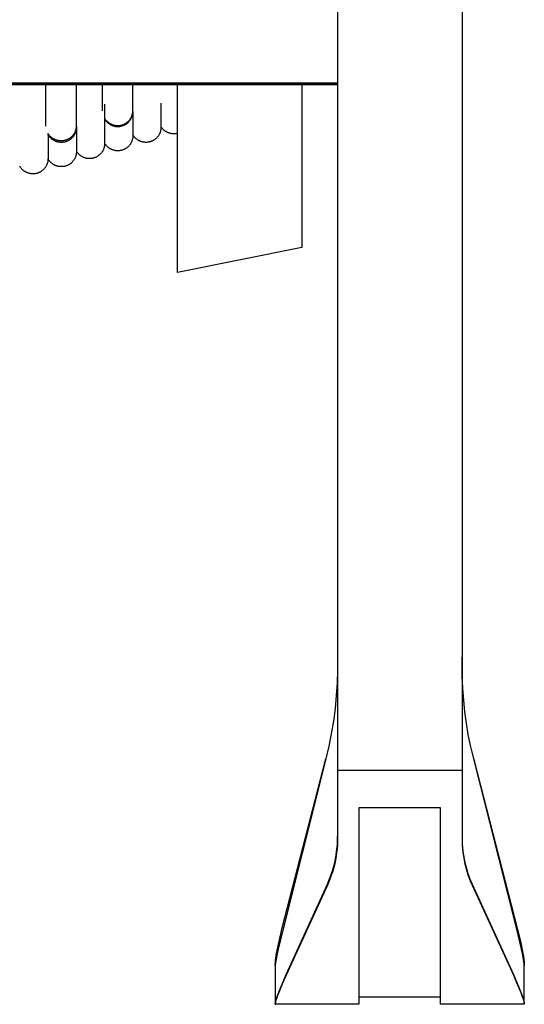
# Model space of a CAD drawing. Header units: millimetres. Extents: x 5000 to 6727, y 0 to 1679.
# Tile 71 of 106: x 5573 to 5715, y 994 to 1270. Entities that reach past the tile are written whole.
import ezdxf

# ---------------------------------------------------------------- set-up
doc = ezdxf.new("R2010")
doc.units = ezdxf.units.MM
doc.layers.add('Make2D$Sichtbar$Kurven', color=18, linetype='Continuous', true_color=0x000000)

msp = doc.modelspace()

# ---------------------------------------------------------------- linework, layer by layer
at = {"layer": 'Make2D$Sichtbar$Kurven', "color": 18, "lineweight": -3, "true_color": 0x000000}
for p, q in [((5662.5, 1583.43), (5662.5, 1059.52)), ((5697.5, 1583.43), (5697.5, 1059.52)), ((5662.5, 1252.65), (5052.5, 1252.65)), ((5052.5, 1252.42), (5662.5, 1252.42)), ((5662.5, 1252.1), (5052.5, 1252.1)), ((5580.54, 1240.49), (5580.54, 1252.1)), ((5589.04, 1252.1), (5589.04, 1240.49)), ((5596.44, 1244.79), (5596.44, 1252.1)), ((5604.94, 1244.79), (5604.94, 1252.1)), ((5617.5, 1199.43), (5617.5, 1252.1)), ((5652.5, 1252.1), (5652.5, 1206.43)), ((5597.03, 1246.69), (5597.03, 1242.4)), ((5612.87, 1246.97), (5612.87, 1240.44)), ((5589.1, 1243.55), (5589.04, 1243.69)), ((5597.03, 1242.7), (5597.11, 1242.58)), ((5604.26, 1242.59), (5604.34, 1242.71)), ((5604.34, 1242.71), (5604.41, 1242.84)), ((5604.37, 1242.47), (5604.37, 1242.75)), ((5604.37, 1242.51), (5604.44, 1242.64)), ((5604.41, 1242.84), (5604.48, 1242.97)), ((5604.44, 1242.64), (5604.51, 1242.77)), ((5604.48, 1242.97), (5604.54, 1243.1)), ((5604.51, 1242.77), (5604.58, 1242.9)), ((5604.54, 1243.1), (5604.6, 1243.23)), ((5604.58, 1242.9), (5604.64, 1243.03)), ((5604.6, 1243.23), (5604.66, 1243.37)), ((5604.64, 1243.03), (5604.69, 1243.17)), ((5604.66, 1243.37), (5604.71, 1243.5)), ((5604.69, 1243.17), (5604.74, 1243.31)), ((5604.71, 1243.5), (5604.75, 1243.64)), ((5604.74, 1243.31), (5604.79, 1243.45)), ((5604.75, 1243.64), (5604.79, 1243.78)), ((5604.79, 1243.78), (5604.83, 1243.92)), ((5604.79, 1243.45), (5604.83, 1243.59)), ((5604.83, 1243.92), (5604.86, 1244.06)), ((5604.83, 1243.59), (5604.86, 1243.73)), ((5604.86, 1244.06), (5604.88, 1244.21)), ((5604.86, 1243.73), (5604.89, 1243.88)), ((5604.88, 1244.21), (5604.91, 1244.35)), ((5604.89, 1243.88), (5604.92, 1244.02)), ((5604.91, 1244.35), (5604.92, 1244.49)), ((5604.92, 1244.49), (5604.93, 1244.64)), ((5604.92, 1244.02), (5604.94, 1244.17)), ((5604.93, 1244.64), (5604.94, 1244.79)), ((5604.94, 1244.17), (5604.96, 1244.31)), ((5604.96, 1244.31), (5604.97, 1244.46)), ((5604.97, 1244.46), (5604.97, 1244.61)), ((5604.97, 1244.61), (5604.97, 1238.07)), ((5588.99, 1239.91), (5588.96, 1239.77)), ((5589.01, 1240.05), (5588.99, 1239.91)), ((5589.02, 1240.2), (5589.01, 1240.05)), ((5589.03, 1240.34), (5589.02, 1240.2)), ((5589.04, 1240.49), (5589.03, 1240.34)), ((5589.04, 1240.85), (5589.1, 1240.14)), ((5589.08, 1239.85), (5589.07, 1239.7)), ((5589.09, 1240), (5589.08, 1239.85)), ((5589.1, 1240.14), (5589.09, 1240)), ((5589.1, 1240.14), (5589.1, 1233.61)), ((5597.03, 1242.53), (5597.11, 1242.41)), ((5597.03, 1242.4), (5597.03, 1235.87)), ((5597.11, 1242.58), (5597.2, 1242.46)), ((5597.11, 1242.41), (5597.19, 1242.28)), ((5597.19, 1242.28), (5597.28, 1242.16)), ((5597.2, 1242.46), (5597.29, 1242.34)), ((5597.28, 1242.16), (5597.37, 1242.05)), ((5597.29, 1242.34), (5597.38, 1242.23)), ((5597.37, 1242.05), (5597.46, 1241.93)), ((5597.38, 1242.23), (5597.47, 1242.12)), ((5597.46, 1241.93), (5597.56, 1241.82)), ((5597.47, 1242.12), (5597.57, 1242.02)), ((5597.56, 1241.82), (5597.66, 1241.71)), ((5597.57, 1242.02), (5597.67, 1241.91)), ((5597.66, 1241.71), (5597.76, 1241.61)), ((5597.67, 1241.91), (5597.78, 1241.81)), ((5597.76, 1241.61), (5597.87, 1241.51)), ((5597.78, 1241.81), (5597.89, 1241.72)), ((5597.87, 1241.51), (5597.98, 1241.41)), ((5597.89, 1241.72), (5598, 1241.63)), ((5597.98, 1241.41), (5598.1, 1241.32)), ((5598, 1241.63), (5598.11, 1241.54)), ((5598.1, 1241.32), (5598.22, 1241.23)), ((5598.11, 1241.54), (5598.23, 1241.45)), ((5598.26, 1241.32), (5598.18, 1241.26)), ((5598.22, 1241.23), (5598.34, 1241.15)), ((5598.23, 1241.45), (5598.35, 1241.37)), ((5598.35, 1241.38), (5598.26, 1241.32)), ((5598.34, 1241.15), (5598.46, 1241.07)), ((5598.35, 1241.37), (5598.48, 1241.3)), ((5598.46, 1241.07), (5598.59, 1240.99)), ((5598.48, 1241.3), (5598.6, 1241.23)), ((5598.59, 1240.99), (5598.72, 1240.92)), ((5598.6, 1241.23), (5598.73, 1241.16)), ((5598.72, 1240.92), (5598.85, 1240.86)), ((5598.73, 1241.16), (5598.86, 1241.1)), ((5598.85, 1240.86), (5598.98, 1240.79)), ((5598.86, 1241.1), (5598.99, 1241.04)), ((5598.98, 1240.79), (5599.12, 1240.74)), ((5598.99, 1241.04), (5599.13, 1240.98)), ((5599.12, 1240.74), (5599.25, 1240.68)), ((5599.13, 1240.98), (5599.26, 1240.94)), ((5599.25, 1240.68), (5599.39, 1240.64)), ((5599.26, 1240.94), (5599.4, 1240.89)), ((5599.39, 1240.64), (5599.53, 1240.59)), ((5599.4, 1240.89), (5599.54, 1240.85)), ((5599.53, 1240.59), (5599.68, 1240.55)), ((5599.54, 1240.85), (5599.68, 1240.81)), ((5599.68, 1240.81), (5599.82, 1240.78)), ((5599.68, 1240.55), (5599.82, 1240.52)), ((5599.82, 1240.78), (5599.97, 1240.76)), ((5599.82, 1240.52), (5599.96, 1240.49)), ((5599.96, 1240.49), (5600.11, 1240.47)), ((5599.97, 1240.76), (5600.11, 1240.74)), ((5600.11, 1240.74), (5600.25, 1240.72)), ((5600.11, 1240.47), (5600.26, 1240.45)), ((5600.25, 1240.72), (5600.4, 1240.71)), ((5600.26, 1240.45), (5600.4, 1240.44)), ((5600.4, 1240.71), (5600.54, 1240.7)), ((5600.4, 1240.44), (5600.55, 1240.43)), ((5600.54, 1240.7), (5600.69, 1240.7)), ((5600.55, 1240.43), (5600.7, 1240.43)), ((5600.69, 1240.7), (5600.83, 1240.7)), ((5600.7, 1240.43), (5600.84, 1240.43)), ((5600.83, 1240.7), (5600.98, 1240.71)), ((5600.84, 1240.43), (5600.99, 1240.44)), ((5600.98, 1240.71), (5601.12, 1240.72)), ((5600.99, 1240.44), (5601.14, 1240.45)), ((5601.12, 1240.72), (5601.27, 1240.73)), ((5601.14, 1240.45), (5601.28, 1240.47)), ((5601.27, 1240.73), (5601.41, 1240.75)), ((5601.28, 1240.47), (5601.43, 1240.49)), ((5601.41, 1240.75), (5601.56, 1240.78)), ((5601.43, 1240.49), (5601.57, 1240.52)), ((5601.56, 1240.78), (5601.7, 1240.81)), ((5601.57, 1240.52), (5601.72, 1240.55)), ((5601.7, 1240.81), (5601.84, 1240.84)), ((5601.72, 1240.55), (5601.86, 1240.59)), ((5601.84, 1240.84), (5601.98, 1240.88)), ((5601.86, 1240.59), (5602, 1240.63)), ((5601.98, 1240.88), (5602.12, 1240.93)), ((5602, 1240.63), (5602.14, 1240.67)), ((5602.12, 1240.93), (5602.25, 1240.97)), ((5602.14, 1240.67), (5602.28, 1240.73)), ((5602.25, 1240.97), (5602.39, 1241.03)), ((5602.28, 1240.73), (5602.41, 1240.78)), ((5602.39, 1241.03), (5602.52, 1241.09)), ((5602.41, 1240.78), (5602.55, 1240.84)), ((5602.52, 1241.09), (5602.65, 1241.15)), ((5602.55, 1240.84), (5602.68, 1240.91)), ((5602.65, 1241.15), (5602.78, 1241.22)), ((5602.68, 1240.91), (5602.81, 1240.98)), ((5602.78, 1241.22), (5602.91, 1241.29)), ((5602.81, 1240.98), (5602.94, 1241.06)), ((5602.91, 1241.29), (5603.03, 1241.37)), ((5602.94, 1241.06), (5603.06, 1241.13)), ((5603.03, 1241.37), (5603.15, 1241.45)), ((5603.16, 1241.33), (5603.06, 1241.4)), ((5603.06, 1241.13), (5603.18, 1241.22)), ((5603.15, 1241.45), (5603.27, 1241.53)), ((5603.26, 1241.26), (5603.16, 1241.33)), ((5603.18, 1241.22), (5603.3, 1241.31)), ((5603.27, 1241.53), (5603.38, 1241.62)), ((5603.3, 1241.31), (5603.42, 1241.4)), ((5603.38, 1241.62), (5603.5, 1241.72)), ((5603.42, 1241.4), (5603.53, 1241.49)), ((5603.5, 1241.72), (5603.6, 1241.81)), ((5603.53, 1241.49), (5603.64, 1241.59)), ((5603.6, 1241.81), (5603.71, 1241.91)), ((5603.64, 1241.59), (5603.74, 1241.69)), ((5603.71, 1241.91), (5603.81, 1242.02)), ((5603.74, 1241.69), (5603.84, 1241.8)), ((5603.81, 1242.02), (5603.91, 1242.13)), ((5603.84, 1241.8), (5603.94, 1241.91)), ((5603.91, 1242.13), (5604, 1242.24)), ((5603.94, 1241.91), (5604.04, 1242.02)), ((5604, 1242.24), (5604.09, 1242.35)), ((5604.04, 1242.02), (5604.13, 1242.14)), ((5604.09, 1242.35), (5604.18, 1242.47)), ((5604.13, 1242.14), (5604.21, 1242.26)), ((5604.18, 1242.47), (5604.26, 1242.59)), ((5604.21, 1242.26), (5604.29, 1242.38)), ((5604.29, 1242.38), (5604.37, 1242.51)), ((5612.86, 1239.92), (5612.85, 1239.78)), ((5612.87, 1240.07), (5612.86, 1239.92)), ((5612.87, 1240.44), (5612.87, 1240.22)), ((5612.95, 1240.29), (5612.87, 1240.41)), ((5612.87, 1240.22), (5612.87, 1240.22)), ((5612.87, 1240.22), (5612.87, 1240.22)), ((5612.87, 1240.22), (5612.87, 1240.07)), ((5613.03, 1240.17), (5612.95, 1240.29)), ((5613.11, 1240.05), (5613.03, 1240.17)), ((5613.2, 1239.94), (5613.11, 1240.05)), ((5613.3, 1239.82), (5613.2, 1239.94)), ((5613.39, 1239.72), (5613.3, 1239.82)), ((5581.19, 1238.31), (5581.11, 1238.44)), ((5581.11, 1238.44), (5581.11, 1238.13)), ((5581.19, 1238.02), (5581.11, 1238.15)), ((5581.11, 1238.13), (5581.11, 1231.59)), ((5581.28, 1238.19), (5581.19, 1238.31)), ((5581.27, 1237.9), (5581.19, 1238.02)), ((5581.35, 1237.78), (5581.27, 1237.9)), ((5581.36, 1238.08), (5581.28, 1238.19)), ((5581.44, 1237.66), (5581.35, 1237.78)), ((5581.45, 1237.96), (5581.36, 1238.08)), ((5581.53, 1237.54), (5581.44, 1237.66)), ((5581.55, 1237.85), (5581.45, 1237.96)), ((5581.63, 1237.43), (5581.53, 1237.54)), ((5581.65, 1237.74), (5581.55, 1237.85)), ((5581.73, 1237.31), (5581.63, 1237.43)), ((5581.75, 1237.64), (5581.65, 1237.74)), ((5581.83, 1237.21), (5581.73, 1237.31)), ((5581.86, 1237.54), (5581.75, 1237.64)), ((5581.94, 1237.11), (5581.83, 1237.21)), ((5581.97, 1237.44), (5581.86, 1237.54)), ((5582.05, 1237.01), (5581.94, 1237.11)), ((5582.08, 1237.35), (5581.97, 1237.44)), ((5582.19, 1237.26), (5582.08, 1237.35)), ((5582.31, 1237.17), (5582.19, 1237.26)), ((5582.43, 1237.09), (5582.31, 1237.17)), ((5582.56, 1237.01), (5582.43, 1237.09)), ((5587.13, 1237.07), (5587.01, 1236.99)), ((5587.25, 1237.15), (5587.13, 1237.07)), ((5587.37, 1237.24), (5587.25, 1237.15)), ((5587.48, 1237.33), (5587.37, 1237.24)), ((5587.6, 1237.42), (5587.48, 1237.33)), ((5587.7, 1237.52), (5587.6, 1237.42)), ((5587.74, 1237.11), (5587.63, 1237.01)), ((5587.81, 1237.62), (5587.7, 1237.52)), ((5587.85, 1237.21), (5587.74, 1237.11)), ((5587.91, 1237.72), (5587.81, 1237.62)), ((5587.95, 1237.32), (5587.85, 1237.21)), ((5588.01, 1237.83), (5587.91, 1237.72)), ((5588.05, 1237.43), (5587.95, 1237.32)), ((5588.1, 1237.94), (5588.01, 1237.83)), ((5588.15, 1237.54), (5588.05, 1237.43)), ((5588.19, 1238.06), (5588.1, 1237.94)), ((5588.24, 1237.66), (5588.15, 1237.54)), ((5588.28, 1238.17), (5588.19, 1238.06)), ((5588.33, 1237.78), (5588.24, 1237.66)), ((5588.36, 1238.29), (5588.28, 1238.17)), ((5588.41, 1237.9), (5588.33, 1237.78)), ((5588.44, 1238.42), (5588.36, 1238.29)), ((5588.49, 1238.03), (5588.41, 1237.9)), ((5588.51, 1238.54), (5588.44, 1238.42)), ((5588.56, 1238.16), (5588.49, 1238.03)), ((5588.58, 1238.67), (5588.51, 1238.54)), ((5588.63, 1238.29), (5588.56, 1238.16)), ((5588.64, 1238.8), (5588.58, 1238.67)), ((5588.7, 1238.42), (5588.63, 1238.29)), ((5588.7, 1238.93), (5588.64, 1238.8)), ((5588.76, 1239.07), (5588.7, 1238.93)), ((5588.76, 1238.56), (5588.7, 1238.42)), ((5588.81, 1239.2), (5588.76, 1239.07)), ((5588.82, 1238.69), (5588.76, 1238.56)), ((5588.85, 1239.34), (5588.81, 1239.2)), ((5588.87, 1238.83), (5588.82, 1238.69)), ((5588.89, 1239.48), (5588.85, 1239.34)), ((5588.91, 1238.97), (5588.87, 1238.83)), ((5588.93, 1239.62), (5588.89, 1239.48)), ((5588.95, 1239.12), (5588.91, 1238.97)), ((5588.96, 1239.77), (5588.93, 1239.62)), ((5588.99, 1239.26), (5588.95, 1239.12)), ((5589.02, 1239.41), (5588.99, 1239.26)), ((5589.05, 1239.55), (5589.02, 1239.41)), ((5589.07, 1239.7), (5589.05, 1239.55)), ((5604.91, 1237.12), (5604.88, 1236.98)), ((5604.93, 1237.27), (5604.91, 1237.12)), ((5604.95, 1237.41), (5604.93, 1237.27)), ((5604.96, 1237.56), (5604.95, 1237.41)), ((5604.97, 1237.71), (5604.96, 1237.56)), ((5604.97, 1238.07), (5604.97, 1237.85)), ((5605.05, 1237.91), (5604.97, 1238.04)), ((5604.97, 1237.85), (5604.97, 1237.71)), ((5605.13, 1237.79), (5605.05, 1237.91)), ((5605.22, 1237.67), (5605.13, 1237.79)), ((5605.31, 1237.55), (5605.22, 1237.67)), ((5605.4, 1237.44), (5605.31, 1237.55)), ((5605.5, 1237.33), (5605.4, 1237.44)), ((5605.6, 1237.22), (5605.5, 1237.33)), ((5605.71, 1237.12), (5605.6, 1237.22)), ((5605.82, 1237.02), (5605.71, 1237.12)), ((5611.48, 1237.07), (5611.37, 1236.98)), ((5611.59, 1237.17), (5611.48, 1237.07)), ((5611.69, 1237.28), (5611.59, 1237.17)), ((5611.79, 1237.39), (5611.69, 1237.28)), ((5611.89, 1237.5), (5611.79, 1237.39)), ((5611.98, 1237.61), (5611.89, 1237.5)), ((5612.07, 1237.73), (5611.98, 1237.61)), ((5612.15, 1237.85), (5612.07, 1237.73)), ((5612.23, 1237.98), (5612.15, 1237.85)), ((5612.31, 1238.1), (5612.23, 1237.98)), ((5612.38, 1238.23), (5612.31, 1238.1)), ((5612.44, 1238.36), (5612.38, 1238.23)), ((5612.51, 1238.5), (5612.44, 1238.36)), ((5612.56, 1238.63), (5612.51, 1238.5)), ((5612.62, 1238.77), (5612.56, 1238.63)), ((5612.66, 1238.91), (5612.62, 1238.77)), ((5612.71, 1239.05), (5612.66, 1238.91)), ((5612.74, 1239.2), (5612.71, 1239.05)), ((5612.78, 1239.34), (5612.74, 1239.2)), ((5612.81, 1239.48), (5612.78, 1239.34)), ((5612.83, 1239.63), (5612.81, 1239.48)), ((5612.85, 1239.78), (5612.83, 1239.63)), ((5613.49, 1239.61), (5613.39, 1239.72)), ((5613.6, 1239.51), (5613.49, 1239.61)), ((5613.71, 1239.41), (5613.6, 1239.51)), ((5613.82, 1239.32), (5613.71, 1239.41)), ((5613.93, 1239.23), (5613.82, 1239.32)), ((5614.05, 1239.15), (5613.93, 1239.23)), ((5614.17, 1239.06), (5614.05, 1239.15)), ((5614.29, 1238.99), (5614.17, 1239.06)), ((5614.42, 1238.91), (5614.29, 1238.99)), ((5614.54, 1238.84), (5614.42, 1238.91)), ((5614.67, 1238.78), (5614.54, 1238.84)), ((5614.8, 1238.72), (5614.67, 1238.78)), ((5614.94, 1238.66), (5614.8, 1238.72)), ((5615.07, 1238.61), (5614.94, 1238.66)), ((5615.21, 1238.57), (5615.07, 1238.61)), ((5615.35, 1238.52), (5615.21, 1238.57)), ((5615.49, 1238.49), (5615.35, 1238.52)), ((5615.63, 1238.45), (5615.49, 1238.49)), ((5615.77, 1238.43), (5615.63, 1238.45)), ((5615.92, 1238.41), (5615.77, 1238.43)), ((5616.06, 1238.39), (5615.92, 1238.41)), ((5616.21, 1238.37), (5616.06, 1238.39)), ((5616.35, 1238.37), (5616.21, 1238.37)), ((5616.5, 1238.36), (5616.35, 1238.37)), ((5616.64, 1238.37), (5616.5, 1238.36)), ((5616.79, 1238.37), (5616.64, 1238.37)), ((5616.93, 1238.39), (5616.79, 1238.37)), ((5617.07, 1238.4), (5616.93, 1238.39)), ((5617.22, 1238.43), (5617.07, 1238.4)), ((5617.36, 1238.45), (5617.22, 1238.43)), ((5617.5, 1238.48), (5617.36, 1238.45)), ((5582.16, 1236.91), (5582.05, 1237.01)), ((5582.28, 1236.82), (5582.16, 1236.91)), ((5582.4, 1236.73), (5582.28, 1236.82)), ((5582.52, 1236.65), (5582.4, 1236.73)), ((5582.65, 1236.57), (5582.52, 1236.65)), ((5582.69, 1236.94), (5582.56, 1237.01)), ((5582.78, 1236.5), (5582.65, 1236.57)), ((5582.81, 1236.87), (5582.69, 1236.94)), ((5582.91, 1236.43), (5582.78, 1236.5)), ((5582.95, 1236.81), (5582.81, 1236.87)), ((5583.04, 1236.36), (5582.91, 1236.43)), ((5583.08, 1236.75), (5582.95, 1236.81)), ((5583.18, 1236.3), (5583.04, 1236.36)), ((5583.22, 1236.69), (5583.08, 1236.75)), ((5583.31, 1236.25), (5583.18, 1236.3)), ((5583.35, 1236.64), (5583.22, 1236.69)), ((5583.45, 1236.2), (5583.31, 1236.25)), ((5583.49, 1236.6), (5583.35, 1236.64)), ((5583.6, 1236.15), (5583.45, 1236.2)), ((5583.63, 1236.56), (5583.49, 1236.6)), ((5583.74, 1236.11), (5583.6, 1236.15)), ((5583.77, 1236.52), (5583.63, 1236.56)), ((5583.88, 1236.07), (5583.74, 1236.11)), ((5583.92, 1236.49), (5583.77, 1236.52)), ((5584.03, 1236.04), (5583.88, 1236.07)), ((5584.06, 1236.46), (5583.92, 1236.49)), ((5584.17, 1236.02), (5584.03, 1236.04)), ((5584.2, 1236.44), (5584.06, 1236.46)), ((5584.32, 1236), (5584.17, 1236.02)), ((5584.35, 1236.43), (5584.2, 1236.44)), ((5584.47, 1235.98), (5584.32, 1236)), ((5584.5, 1236.41), (5584.35, 1236.43)), ((5584.62, 1235.97), (5584.47, 1235.98)), ((5584.64, 1236.41), (5584.5, 1236.41)), ((5584.77, 1235.96), (5584.62, 1235.97)), ((5584.79, 1236.41), (5584.64, 1236.41)), ((5584.91, 1235.96), (5584.77, 1235.96)), ((5584.93, 1236.41), (5584.79, 1236.41)), ((5585.06, 1235.97), (5584.91, 1235.96)), ((5585.08, 1236.41), (5584.93, 1236.41)), ((5585.21, 1235.98), (5585.06, 1235.97)), ((5585.22, 1236.42), (5585.08, 1236.41)), ((5585.36, 1236), (5585.21, 1235.98)), ((5585.37, 1236.43), (5585.22, 1236.42)), ((5585.51, 1236.02), (5585.36, 1236)), ((5585.51, 1236.45), (5585.37, 1236.43)), ((5585.66, 1236.48), (5585.51, 1236.45)), ((5585.65, 1236.04), (5585.51, 1236.02)), ((5585.8, 1236.07), (5585.65, 1236.04)), ((5585.8, 1236.51), (5585.66, 1236.48)), ((5585.94, 1236.54), (5585.8, 1236.51)), ((5585.94, 1236.11), (5585.8, 1236.07)), ((5586.08, 1236.58), (5585.94, 1236.54)), ((5586.08, 1236.15), (5585.94, 1236.11)), ((5586.22, 1236.63), (5586.08, 1236.58)), ((5586.23, 1236.2), (5586.08, 1236.15)), ((5586.35, 1236.68), (5586.22, 1236.63)), ((5586.36, 1236.25), (5586.23, 1236.2)), ((5586.49, 1236.73), (5586.35, 1236.68)), ((5586.5, 1236.3), (5586.36, 1236.25)), ((5586.62, 1236.79), (5586.49, 1236.73)), ((5586.64, 1236.36), (5586.5, 1236.3)), ((5586.75, 1236.85), (5586.62, 1236.79)), ((5586.77, 1236.43), (5586.64, 1236.36)), ((5586.88, 1236.92), (5586.75, 1236.85)), ((5586.9, 1236.5), (5586.77, 1236.43)), ((5587.01, 1236.99), (5586.88, 1236.92)), ((5587.03, 1236.57), (5586.9, 1236.5)), ((5587.16, 1236.65), (5587.03, 1236.57)), ((5587.28, 1236.73), (5587.16, 1236.65)), ((5587.4, 1236.82), (5587.28, 1236.73)), ((5587.52, 1236.91), (5587.4, 1236.82)), ((5587.63, 1237.01), (5587.52, 1236.91)), ((5596.83, 1234.35), (5596.78, 1234.21)), ((5596.87, 1234.49), (5596.83, 1234.35)), ((5596.91, 1234.63), (5596.87, 1234.49)), ((5596.94, 1234.77), (5596.91, 1234.63)), ((5596.97, 1234.92), (5596.94, 1234.77)), ((5596.99, 1235.06), (5596.97, 1234.92)), ((5597.01, 1235.21), (5596.99, 1235.06)), ((5597.02, 1235.35), (5597.01, 1235.21)), ((5597.03, 1235.5), (5597.02, 1235.35)), ((5597.11, 1235.61), (5597.03, 1235.74)), ((5597.03, 1235.74), (5597.03, 1235.65)), ((5597.03, 1235.65), (5597.03, 1235.65)), ((5597.03, 1235.65), (5597.03, 1235.5)), ((5597.19, 1235.49), (5597.11, 1235.61)), ((5597.27, 1235.37), (5597.19, 1235.49)), ((5597.36, 1235.25), (5597.27, 1235.37)), ((5597.45, 1235.14), (5597.36, 1235.25)), ((5597.55, 1235.03), (5597.45, 1235.14)), ((5597.65, 1234.92), (5597.55, 1235.03)), ((5597.75, 1234.81), (5597.65, 1234.92)), ((5597.86, 1234.71), (5597.75, 1234.81)), ((5597.97, 1234.62), (5597.86, 1234.71)), ((5598.08, 1234.52), (5597.97, 1234.62)), ((5598.2, 1234.43), (5598.08, 1234.52)), ((5598.32, 1234.35), (5598.2, 1234.43)), ((5598.44, 1234.27), (5598.32, 1234.35)), ((5603.14, 1234.36), (5603.02, 1234.28)), ((5603.26, 1234.44), (5603.14, 1234.36)), ((5603.37, 1234.53), (5603.26, 1234.44)), ((5603.49, 1234.63), (5603.37, 1234.53)), ((5603.6, 1234.72), (5603.49, 1234.63)), ((5603.7, 1234.82), (5603.6, 1234.72)), ((5603.81, 1234.93), (5603.7, 1234.82)), ((5603.9, 1235.04), (5603.81, 1234.93)), ((5604, 1235.15), (5603.9, 1235.04)), ((5604.09, 1235.26), (5604, 1235.15)), ((5604.18, 1235.38), (5604.09, 1235.26)), ((5604.26, 1235.5), (5604.18, 1235.38)), ((5604.34, 1235.62), (5604.26, 1235.5)), ((5604.42, 1235.75), (5604.34, 1235.62)), ((5604.49, 1235.88), (5604.42, 1235.75)), ((5604.55, 1236.01), (5604.49, 1235.88)), ((5604.61, 1236.14), (5604.55, 1236.01)), ((5604.67, 1236.28), (5604.61, 1236.14)), ((5604.72, 1236.42), (5604.67, 1236.28)), ((5604.77, 1236.55), (5604.72, 1236.42)), ((5604.81, 1236.69), (5604.77, 1236.55)), ((5604.85, 1236.84), (5604.81, 1236.69)), ((5604.88, 1236.98), (5604.85, 1236.84)), ((5605.93, 1236.93), (5605.82, 1237.02)), ((5606.05, 1236.83), (5605.93, 1236.93)), ((5606.17, 1236.75), (5606.05, 1236.83)), ((5606.29, 1236.66), (5606.17, 1236.75)), ((5606.41, 1236.59), (5606.29, 1236.66)), ((5606.54, 1236.51), (5606.41, 1236.59)), ((5606.67, 1236.44), (5606.54, 1236.51)), ((5606.8, 1236.38), (5606.67, 1236.44)), ((5606.94, 1236.32), (5606.8, 1236.38)), ((5607.07, 1236.26), (5606.94, 1236.32)), ((5607.21, 1236.21), (5607.07, 1236.26)), ((5607.35, 1236.16), (5607.21, 1236.21)), ((5607.49, 1236.12), (5607.35, 1236.16)), ((5607.63, 1236.08), (5607.49, 1236.12)), ((5607.78, 1236.05), (5607.63, 1236.08)), ((5607.92, 1236.03), (5607.78, 1236.05)), ((5608.07, 1236), (5607.92, 1236.03)), ((5608.22, 1235.99), (5608.07, 1236)), ((5608.36, 1235.98), (5608.22, 1235.99)), ((5608.51, 1235.97), (5608.36, 1235.98)), ((5608.66, 1235.97), (5608.51, 1235.97)), ((5608.81, 1235.97), (5608.66, 1235.97)), ((5608.95, 1235.98), (5608.81, 1235.97)), ((5609.1, 1235.99), (5608.95, 1235.98)), ((5609.25, 1236.01), (5609.1, 1235.99)), ((5609.39, 1236.04), (5609.25, 1236.01)), ((5609.54, 1236.07), (5609.39, 1236.04)), ((5609.68, 1236.1), (5609.54, 1236.07)), ((5609.82, 1236.14), (5609.68, 1236.1)), ((5609.96, 1236.19), (5609.82, 1236.14)), ((5610.1, 1236.23), (5609.96, 1236.19)), ((5610.24, 1236.29), (5610.1, 1236.23)), ((5610.37, 1236.35), (5610.24, 1236.29)), ((5610.51, 1236.41), (5610.37, 1236.35)), ((5610.64, 1236.48), (5610.51, 1236.41)), ((5610.77, 1236.55), (5610.64, 1236.48)), ((5610.89, 1236.63), (5610.77, 1236.55)), ((5611.02, 1236.71), (5610.89, 1236.63)), ((5611.14, 1236.79), (5611.02, 1236.71)), ((5611.25, 1236.88), (5611.14, 1236.79)), ((5611.37, 1236.98), (5611.25, 1236.88)), ((5581.11, 1231.59), (5581.11, 1231.37)), ((5588.67, 1231.53), (5588.61, 1231.4)), ((5588.73, 1231.66), (5588.67, 1231.53)), ((5588.79, 1231.8), (5588.73, 1231.66)), ((5588.85, 1231.94), (5588.79, 1231.8)), ((5588.89, 1232.08), (5588.85, 1231.94)), ((5588.94, 1232.22), (5588.89, 1232.08)), ((5588.97, 1232.36), (5588.94, 1232.22)), ((5589.01, 1232.51), (5588.97, 1232.36)), ((5589.04, 1232.65), (5589.01, 1232.51)), ((5589.06, 1232.8), (5589.04, 1232.65)), ((5589.08, 1232.95), (5589.06, 1232.8)), ((5589.09, 1233.09), (5589.08, 1232.95)), ((5589.1, 1233.24), (5589.09, 1233.09)), ((5589.1, 1233.61), (5589.1, 1233.39)), ((5589.18, 1233.4), (5589.1, 1233.53)), ((5589.1, 1233.39), (5589.1, 1233.24)), ((5589.25, 1233.28), (5589.18, 1233.4)), ((5589.34, 1233.16), (5589.25, 1233.28)), ((5589.43, 1233.04), (5589.34, 1233.16)), ((5589.52, 1232.93), (5589.43, 1233.04)), ((5589.61, 1232.82), (5589.52, 1232.93)), ((5589.71, 1232.71), (5589.61, 1232.82)), ((5589.82, 1232.6), (5589.71, 1232.71)), ((5589.92, 1232.5), (5589.82, 1232.6)), ((5590.03, 1232.41), (5589.92, 1232.5)), ((5590.15, 1232.31), (5590.03, 1232.41)), ((5590.26, 1232.23), (5590.15, 1232.31)), ((5590.38, 1232.14), (5590.26, 1232.23)), ((5590.5, 1232.06), (5590.38, 1232.14)), ((5590.63, 1231.98), (5590.5, 1232.06)), ((5590.76, 1231.91), (5590.63, 1231.98)), ((5590.89, 1231.84), (5590.76, 1231.91)), ((5591.02, 1231.78), (5590.89, 1231.84)), ((5591.15, 1231.72), (5591.02, 1231.78)), ((5591.29, 1231.67), (5591.15, 1231.72)), ((5591.43, 1231.62), (5591.29, 1231.67)), ((5591.57, 1231.57), (5591.43, 1231.62)), ((5591.71, 1231.53), (5591.57, 1231.57)), ((5591.85, 1231.5), (5591.71, 1231.53)), ((5593.88, 1231.54), (5593.74, 1231.5)), ((5594.02, 1231.58), (5593.88, 1231.54)), ((5594.16, 1231.62), (5594.02, 1231.58)), ((5594.3, 1231.67), (5594.16, 1231.62)), ((5594.43, 1231.73), (5594.3, 1231.67)), ((5594.57, 1231.79), (5594.43, 1231.73)), ((5594.7, 1231.85), (5594.57, 1231.79)), ((5594.83, 1231.92), (5594.7, 1231.85)), ((5594.96, 1231.99), (5594.83, 1231.92)), ((5595.08, 1232.07), (5594.96, 1231.99)), ((5595.2, 1232.15), (5595.08, 1232.07)), ((5595.32, 1232.24), (5595.2, 1232.15)), ((5595.44, 1232.33), (5595.32, 1232.24)), ((5595.55, 1232.42), (5595.44, 1232.33)), ((5595.66, 1232.52), (5595.55, 1232.42)), ((5595.77, 1232.62), (5595.66, 1232.52)), ((5595.87, 1232.72), (5595.77, 1232.62)), ((5595.97, 1232.83), (5595.87, 1232.72)), ((5596.06, 1232.94), (5595.97, 1232.83)), ((5596.16, 1233.06), (5596.06, 1232.94)), ((5596.24, 1233.17), (5596.16, 1233.06)), ((5596.33, 1233.3), (5596.24, 1233.17)), ((5596.4, 1233.42), (5596.33, 1233.3)), ((5596.48, 1233.54), (5596.4, 1233.42)), ((5596.55, 1233.67), (5596.48, 1233.54)), ((5596.61, 1233.8), (5596.55, 1233.67)), ((5596.68, 1233.94), (5596.61, 1233.8)), ((5596.73, 1234.07), (5596.68, 1233.94)), ((5596.78, 1234.21), (5596.73, 1234.07)), ((5598.56, 1234.19), (5598.44, 1234.27)), ((5598.69, 1234.12), (5598.56, 1234.19)), ((5598.82, 1234.05), (5598.69, 1234.12)), ((5598.95, 1233.99), (5598.82, 1234.05)), ((5599.09, 1233.93), (5598.95, 1233.99)), ((5599.22, 1233.87), (5599.09, 1233.93)), ((5599.36, 1233.83), (5599.22, 1233.87)), ((5599.5, 1233.78), (5599.36, 1233.83)), ((5599.64, 1233.74), (5599.5, 1233.78)), ((5599.78, 1233.71), (5599.64, 1233.74)), ((5599.93, 1233.68), (5599.78, 1233.71)), ((5600.07, 1233.65), (5599.93, 1233.68)), ((5600.22, 1233.63), (5600.07, 1233.65)), ((5600.36, 1233.62), (5600.22, 1233.63)), ((5600.51, 1233.61), (5600.36, 1233.62)), ((5600.66, 1233.6), (5600.51, 1233.61)), ((5600.8, 1233.6), (5600.66, 1233.6)), ((5600.95, 1233.61), (5600.8, 1233.6)), ((5601.09, 1233.62), (5600.95, 1233.61)), ((5601.24, 1233.63), (5601.09, 1233.62)), ((5601.39, 1233.65), (5601.24, 1233.63)), ((5601.53, 1233.68), (5601.39, 1233.65)), ((5601.67, 1233.71), (5601.53, 1233.68)), ((5601.82, 1233.75), (5601.67, 1233.71)), ((5601.96, 1233.79), (5601.82, 1233.75)), ((5602.1, 1233.83), (5601.96, 1233.79)), ((5602.23, 1233.88), (5602.1, 1233.83)), ((5602.37, 1233.93), (5602.23, 1233.88)), ((5602.5, 1233.99), (5602.37, 1233.93)), ((5602.64, 1234.06), (5602.5, 1233.99)), ((5602.77, 1234.13), (5602.64, 1234.06)), ((5602.89, 1234.2), (5602.77, 1234.13)), ((5603.02, 1234.28), (5602.89, 1234.2)), ((5573.22, 1229.19), (5573.14, 1229.32)), ((5573.3, 1229.06), (5573.22, 1229.19)), ((5573.38, 1228.94), (5573.3, 1229.06)), ((5573.46, 1228.82), (5573.38, 1228.94)), ((5573.55, 1228.7), (5573.46, 1228.82)), ((5580.22, 1228.77), (5580.13, 1228.65)), ((5580.31, 1228.89), (5580.22, 1228.77)), ((5580.4, 1229.01), (5580.31, 1228.89)), ((5580.48, 1229.13), (5580.4, 1229.01)), ((5580.55, 1229.26), (5580.48, 1229.13)), ((5580.62, 1229.39), (5580.55, 1229.26)), ((5580.69, 1229.52), (5580.62, 1229.39)), ((5580.75, 1229.65), (5580.69, 1229.52)), ((5580.81, 1229.79), (5580.75, 1229.65)), ((5580.86, 1229.93), (5580.81, 1229.79)), ((5580.91, 1230.07), (5580.86, 1229.93)), ((5580.95, 1230.21), (5580.91, 1230.07)), ((5580.99, 1230.35), (5580.95, 1230.21)), ((5581.02, 1230.49), (5580.99, 1230.35)), ((5581.05, 1230.64), (5581.02, 1230.49)), ((5581.07, 1230.78), (5581.05, 1230.64)), ((5581.09, 1230.93), (5581.07, 1230.78)), ((5581.1, 1231.08), (5581.09, 1230.93)), ((5581.11, 1231.22), (5581.1, 1231.08)), ((5581.11, 1231.37), (5581.11, 1231.37)), ((5581.11, 1231.37), (5581.11, 1231.22)), ((5581.19, 1231.23), (5581.11, 1231.36)), ((5581.26, 1231.11), (5581.19, 1231.23)), ((5581.35, 1230.98), (5581.26, 1231.11)), ((5581.43, 1230.86), (5581.35, 1230.98)), ((5581.52, 1230.75), (5581.43, 1230.86)), ((5581.62, 1230.63), (5581.52, 1230.75)), ((5581.71, 1230.52), (5581.62, 1230.63)), ((5581.81, 1230.41), (5581.71, 1230.52)), ((5581.92, 1230.31), (5581.81, 1230.41)), ((5582.03, 1230.21), (5581.92, 1230.31)), ((5582.14, 1230.11), (5582.03, 1230.21)), ((5582.26, 1230.02), (5582.14, 1230.11)), ((5582.38, 1229.93), (5582.26, 1230.02)), ((5582.5, 1229.85), (5582.38, 1229.93)), ((5582.62, 1229.77), (5582.5, 1229.85)), ((5582.75, 1229.69), (5582.62, 1229.77)), ((5582.88, 1229.62), (5582.75, 1229.69)), ((5583.01, 1229.56), (5582.88, 1229.62)), ((5583.15, 1229.49), (5583.01, 1229.56)), ((5583.28, 1229.44), (5583.15, 1229.49)), ((5583.42, 1229.39), (5583.28, 1229.44)), ((5583.56, 1229.34), (5583.42, 1229.39)), ((5583.7, 1229.3), (5583.56, 1229.34)), ((5583.85, 1229.26), (5583.7, 1229.3)), ((5583.99, 1229.23), (5583.85, 1229.26)), ((5584.13, 1229.2), (5583.99, 1229.23)), ((5584.28, 1229.18), (5584.13, 1229.2)), ((5584.43, 1229.16), (5584.28, 1229.18)), ((5584.58, 1229.15), (5584.43, 1229.16)), ((5584.72, 1229.14), (5584.58, 1229.15)), ((5584.87, 1229.14), (5584.72, 1229.14)), ((5585.02, 1229.14), (5584.87, 1229.14)), ((5585.17, 1229.15), (5585.02, 1229.14)), ((5585.31, 1229.16), (5585.17, 1229.15)), ((5585.46, 1229.18), (5585.31, 1229.16)), ((5585.61, 1229.21), (5585.46, 1229.18)), ((5585.75, 1229.23), (5585.61, 1229.21)), ((5585.9, 1229.27), (5585.75, 1229.23)), ((5586.04, 1229.31), (5585.9, 1229.27)), ((5586.18, 1229.35), (5586.04, 1229.31)), ((5586.32, 1229.4), (5586.18, 1229.35)), ((5586.46, 1229.45), (5586.32, 1229.4)), ((5586.59, 1229.51), (5586.46, 1229.45)), ((5586.73, 1229.57), (5586.59, 1229.51)), ((5586.86, 1229.64), (5586.73, 1229.57)), ((5586.99, 1229.71), (5586.86, 1229.64)), ((5587.11, 1229.79), (5586.99, 1229.71)), ((5587.24, 1229.87), (5587.11, 1229.79)), ((5587.36, 1229.96), (5587.24, 1229.87)), ((5587.48, 1230.05), (5587.36, 1229.96)), ((5587.59, 1230.14), (5587.48, 1230.05)), ((5587.7, 1230.24), (5587.59, 1230.14)), ((5587.81, 1230.34), (5587.7, 1230.24)), ((5587.91, 1230.44), (5587.81, 1230.34)), ((5588.01, 1230.55), (5587.91, 1230.44)), ((5588.11, 1230.66), (5588.01, 1230.55)), ((5588.2, 1230.78), (5588.11, 1230.66)), ((5588.29, 1230.9), (5588.2, 1230.78)), ((5588.38, 1231.02), (5588.29, 1230.9)), ((5588.46, 1231.14), (5588.38, 1231.02)), ((5588.53, 1231.27), (5588.46, 1231.14)), ((5588.61, 1231.4), (5588.53, 1231.27)), ((5591.99, 1231.47), (5591.85, 1231.5)), ((5592.14, 1231.45), (5591.99, 1231.47)), ((5592.28, 1231.43), (5592.14, 1231.45)), ((5592.43, 1231.41), (5592.28, 1231.43)), ((5592.57, 1231.4), (5592.43, 1231.41)), ((5592.72, 1231.4), (5592.57, 1231.4)), ((5592.87, 1231.4), (5592.72, 1231.4)), ((5593.01, 1231.4), (5592.87, 1231.4)), ((5593.16, 1231.41), (5593.01, 1231.4)), ((5593.31, 1231.43), (5593.16, 1231.41)), ((5593.45, 1231.45), (5593.31, 1231.43)), ((5593.6, 1231.47), (5593.45, 1231.45)), ((5593.74, 1231.5), (5593.6, 1231.47)), ((5573.65, 1228.59), (5573.55, 1228.7)), ((5573.75, 1228.48), (5573.65, 1228.59)), ((5573.85, 1228.38), (5573.75, 1228.48)), ((5573.96, 1228.27), (5573.85, 1228.38)), ((5574.06, 1228.17), (5573.96, 1228.27)), ((5574.18, 1228.08), (5574.06, 1228.17)), ((5574.29, 1227.99), (5574.18, 1228.08)), ((5574.41, 1227.9), (5574.29, 1227.99)), ((5574.53, 1227.82), (5574.41, 1227.9)), ((5574.66, 1227.74), (5574.53, 1227.82)), ((5574.79, 1227.66), (5574.66, 1227.74)), ((5574.92, 1227.59), (5574.79, 1227.66)), ((5575.05, 1227.53), (5574.92, 1227.59)), ((5575.18, 1227.47), (5575.05, 1227.53)), ((5575.32, 1227.41), (5575.18, 1227.47)), ((5575.46, 1227.36), (5575.32, 1227.41)), ((5575.6, 1227.31), (5575.46, 1227.36)), ((5575.74, 1227.27), (5575.6, 1227.31)), ((5575.88, 1227.24), (5575.74, 1227.27)), ((5576.03, 1227.2), (5575.88, 1227.24)), ((5576.17, 1227.18), (5576.03, 1227.2)), ((5576.32, 1227.16), (5576.17, 1227.18)), ((5576.46, 1227.14), (5576.32, 1227.16)), ((5576.61, 1227.13), (5576.46, 1227.14)), ((5576.76, 1227.12), (5576.61, 1227.13)), ((5576.9, 1227.12), (5576.76, 1227.12)), ((5577.05, 1227.13), (5576.9, 1227.12)), ((5577.2, 1227.13), (5577.05, 1227.13)), ((5577.35, 1227.15), (5577.2, 1227.13)), ((5577.49, 1227.17), (5577.35, 1227.15)), ((5577.64, 1227.19), (5577.49, 1227.17)), ((5577.78, 1227.22), (5577.64, 1227.19)), ((5577.93, 1227.26), (5577.78, 1227.22)), ((5578.07, 1227.3), (5577.93, 1227.26)), ((5578.21, 1227.34), (5578.07, 1227.3)), ((5578.35, 1227.39), (5578.21, 1227.34)), ((5578.48, 1227.44), (5578.35, 1227.39)), ((5578.62, 1227.5), (5578.48, 1227.44)), ((5578.75, 1227.56), (5578.62, 1227.5)), ((5578.88, 1227.63), (5578.75, 1227.56)), ((5579.01, 1227.7), (5578.88, 1227.63)), ((5579.14, 1227.78), (5579.01, 1227.7)), ((5579.26, 1227.86), (5579.14, 1227.78)), ((5579.38, 1227.95), (5579.26, 1227.86)), ((5579.5, 1228.04), (5579.38, 1227.95)), ((5579.61, 1228.13), (5579.5, 1228.04)), ((5579.72, 1228.23), (5579.61, 1228.13)), ((5579.83, 1228.33), (5579.72, 1228.23)), ((5579.93, 1228.43), (5579.83, 1228.33)), ((5580.04, 1228.54), (5579.93, 1228.43)), ((5580.13, 1228.65), (5580.04, 1228.54)), ((5652.5, 1206.43), (5617.5, 1199.43)), ((5662.5, 1091.25), (5662.51, 1087.65)), ((5697.57, 1086.05), (5697.5, 1091.24)), ((5662.51, 1087.65), (5662.39, 1084.05)), ((5697.73, 1082.6), (5697.57, 1086.05)), ((5662.39, 1084.05), (5662.16, 1080.46)), ((5697.98, 1079.22), (5697.73, 1082.6)), ((5662.16, 1080.46), (5661.8, 1076.87)), ((5661.8, 1076.87), (5661.33, 1073.31)), ((5698.31, 1075.92), (5697.98, 1079.22)), ((5698.74, 1072.71), (5698.31, 1075.92)), ((5661.33, 1073.31), (5660.74, 1069.76)), ((5699.27, 1069.53), (5698.74, 1072.71)), ((5660.74, 1069.76), (5660.04, 1066.23)), ((5699.89, 1066.46), (5699.27, 1069.53)), ((5660.04, 1066.23), (5659.21, 1062.72)), ((5700.23, 1064.94), (5699.89, 1066.46)), ((5659.21, 1062.72), (5645.88, 1009.64)), ((5713.01, 1014.47), (5700.23, 1064.94)), ((5646.98, 1015.21), (5659.21, 1062.69)), ((5700.88, 1062.37), (5700.95, 1062.11)), ((5700.95, 1062.11), (5713.9, 1011.44)), ((5662.5, 1059.52), (5668.5, 1059.52)), ((5662.5, 1059.52), (5662.5, 1040.61)), ((5668.5, 1059.52), (5680, 1059.52)), ((5680, 1059.52), (5691.5, 1059.52)), ((5691.5, 1059.52), (5697.5, 1059.52)), ((5697.5, 1059.52), (5697.5, 1040.61)), ((5680, 1048.94), (5668.5, 1048.94)), ((5668.5, 1048.94), (5668.5, 993.7)), ((5691.5, 1048.94), (5680, 1048.94)), ((5691.5, 993.7), (5691.5, 1048.94)), ((5662.5, 1039.9), (5662.5, 1040.96)), ((5662.5, 1040.61), (5662.5, 1039.54)), ((5697.5, 1040.96), (5697.51, 1039.9)), ((5697.5, 1040.61), (5697.51, 1039.54)), ((5662.38, 1037.76), (5662.45, 1038.83)), ((5662.45, 1038.48), (5662.38, 1037.42)), ((5662.45, 1038.83), (5662.5, 1039.9)), ((5662.5, 1039.54), (5662.45, 1038.48)), ((5697.51, 1039.9), (5697.55, 1038.83)), ((5697.51, 1039.54), (5697.55, 1038.48)), ((5697.55, 1038.83), (5697.63, 1037.76)), ((5697.55, 1038.48), (5697.63, 1037.42)), ((5661.93, 1034.59), (5662.11, 1035.64)), ((5662.11, 1035.31), (5661.93, 1034.26)), ((5662.11, 1035.64), (5662.26, 1036.7)), ((5662.26, 1036.36), (5662.11, 1035.31)), ((5662.26, 1036.7), (5662.38, 1037.76)), ((5662.38, 1037.42), (5662.26, 1036.36)), ((5697.63, 1037.76), (5697.74, 1036.7)), ((5697.63, 1037.42), (5697.74, 1036.36)), ((5697.74, 1036.7), (5697.89, 1035.64)), ((5697.74, 1036.36), (5697.89, 1035.31)), ((5697.89, 1035.64), (5698.08, 1034.59)), ((5697.89, 1035.31), (5698.08, 1034.26)), ((5661.16, 1031.48), (5661.45, 1032.51)), ((5661.45, 1032.51), (5661.7, 1033.55)), ((5661.71, 1033.22), (5661.45, 1032.18)), ((5661.7, 1033.55), (5661.93, 1034.59)), ((5661.93, 1034.26), (5661.71, 1033.22)), ((5698.08, 1034.59), (5698.3, 1033.55)), ((5698.08, 1034.26), (5698.3, 1033.22)), ((5698.3, 1033.55), (5698.56, 1032.51)), ((5698.3, 1033.22), (5698.56, 1032.18)), ((5698.56, 1032.51), (5698.85, 1031.48)), ((5660.47, 1029.46), (5660.83, 1030.47)), ((5660.83, 1030.15), (5660.47, 1029.15)), ((5660.83, 1030.47), (5661.16, 1031.48)), ((5661.16, 1031.16), (5660.83, 1030.15)), ((5661.45, 1032.18), (5661.16, 1031.16)), ((5698.56, 1032.18), (5698.85, 1031.16)), ((5698.85, 1031.48), (5699.17, 1030.47)), ((5698.85, 1031.16), (5699.17, 1030.15)), ((5699.17, 1030.47), (5699.54, 1029.46)), ((5699.17, 1030.15), (5699.54, 1029.15)), ((5659.65, 1027.19), (5647.95, 1001.73)), ((5648.04, 1002.07), (5659.65, 1027.49)), ((5659.65, 1027.49), (5660.07, 1028.47)), ((5660.07, 1028.16), (5659.65, 1027.19)), ((5660.07, 1028.47), (5660.47, 1029.46)), ((5660.47, 1029.15), (5660.07, 1028.16)), ((5699.54, 1029.46), (5699.93, 1028.47)), ((5699.54, 1029.15), (5699.93, 1028.16)), ((5699.93, 1028.47), (5700.36, 1027.49)), ((5699.93, 1028.16), (5700.36, 1027.19)), ((5700.36, 1027.49), (5711.97, 1002.07)), ((5700.36, 1027.19), (5712.05, 1001.73)), ((5645.63, 1009.26), (5646.98, 1015.21)), ((5714.48, 1007.98), (5713.01, 1014.47)), ((5652.4, 1011.61), (5652.28, 1011.56)), ((5707.72, 1011.56), (5707.6, 1011.61)), ((5713.9, 1011.44), (5714.53, 1008.5)), ((5645.14, 1006.56), (5645.29, 1007.47)), ((5645.29, 1007.47), (5645.63, 1009.26)), ((5645.88, 1009.64), (5645.32, 1006.93)), ((5714.79, 1006.32), (5714.48, 1007.98)), ((5714.53, 1008.5), (5714.77, 1007.17)), ((5645, 1005.03), (5645.02, 1005.41)), ((5645, 1004.58), (5645, 1005.03)), ((5645.01, 1004.79), (5645, 1004.65)), ((5645, 1004.65), (5645, 1004.58)), ((5645.02, 1004.96), (5645.01, 1004.79)), ((5645.02, 1005.41), (5645.04, 1005.72)), ((5645.04, 1005.14), (5645.02, 1004.96)), ((5645.04, 1005.72), (5645.08, 1006.11)), ((5645.06, 1005.34), (5645.04, 1005.14)), ((5645.12, 1005.79), (5645.06, 1005.34)), ((5645.08, 1006.11), (5645.14, 1006.56)), ((5645.32, 1006.93), (5645.12, 1005.79)), ((5714.77, 1007.17), (5714.86, 1006.57)), ((5714.91, 1005.56), (5714.79, 1006.32)), ((5714.86, 1006.57), (5714.93, 1006.01)), ((5714.97, 1005.14), (5714.91, 1005.56)), ((5714.93, 1006.01), (5714.96, 1005.73)), ((5714.96, 1005.73), (5714.98, 1005.41)), ((5714.98, 1004.96), (5714.97, 1005.14)), ((5714.98, 1005.41), (5715, 1005.02)), ((5715, 1004.79), (5714.98, 1004.96)), ((5715, 1005.02), (5715, 1004.93)), ((5715, 1004.93), (5715, 1004.93)), ((5715, 1004.93), (5715, 1004.58)), ((5715, 1004.65), (5715, 1004.79)), ((5715, 1004.58), (5715, 1004.65)), ((5645, 1004.58), (5645, 1004.58)), ((5645, 1004.58), (5645, 993.93)), ((5646.18, 997.61), (5648.04, 1002.07)), ((5711.97, 1002.07), (5713.83, 997.61)), ((5715, 993.94), (5715, 1004.58)), ((5647.14, 999.84), (5645.99, 997.05)), ((5647.95, 1001.73), (5647.14, 999.84)), ((5712.05, 1001.73), (5712.86, 999.84)), ((5712.86, 999.84), (5714.01, 997.05)), ((5645.52, 995.88), (5645.82, 996.69)), ((5645.99, 997.05), (5645.57, 995.93)), ((5645.82, 996.69), (5646.18, 997.61)), ((5713.83, 997.61), (5714.19, 996.69)), ((5714.01, 997.05), (5714.44, 995.93)), ((5714.19, 996.69), (5714.48, 995.88)), ((5644.99, 993.91), (5645, 993.92)), ((5645, 993.91), (5644.99, 993.9)), ((5644.99, 993.9), (5644.99, 993.91)), ((5644.99, 993.9), (5644.99, 993.9)), ((5644.99, 993.9), (5644.99, 993.89)), ((5644.99, 993.89), (5644.99, 993.9)), ((5644.99, 993.9), (5644.99, 993.9)), ((5644.99, 993.89), (5644.99, 993.89)), ((5644.99, 993.89), (5644.99, 993.88)), ((5644.99, 993.88), (5644.99, 993.89)), ((5644.99, 993.89), (5644.99, 993.89)), ((5644.99, 993.88), (5644.99, 993.87)), ((5644.99, 993.87), (5644.99, 993.88)), ((5644.99, 993.88), (5644.99, 993.88)), ((5644.99, 993.87), (5644.99, 993.87)), ((5644.99, 993.87), (5644.99, 993.86)), ((5644.99, 993.86), (5644.99, 993.87)), ((5644.99, 993.86), (5644.99, 993.86)), ((5644.99, 993.86), (5644.99, 993.85)), ((5644.99, 993.85), (5644.99, 993.86)), ((5644.99, 993.86), (5644.99, 993.86)), ((5644.99, 993.85), (5644.99, 993.84)), ((5644.99, 993.84), (5644.99, 993.85)), ((5644.99, 993.85), (5644.99, 993.85)), ((5644.99, 993.84), (5644.99, 993.84)), ((5644.99, 993.84), (5644.99, 993.83)), ((5644.99, 993.83), (5644.99, 993.84)), ((5644.99, 993.84), (5644.99, 993.84)), ((5644.99, 993.83), (5645, 993.83)), ((5644.99, 993.82), (5644.99, 993.83)), ((5644.99, 993.81), (5644.99, 993.82)), ((5644.99, 993.82), (5644.99, 993.82)), ((5645, 993.81), (5644.99, 993.81)), ((5645, 993.99), (5645.01, 994.02)), ((5645, 993.96), (5645, 993.99)), ((5645, 993.93), (5645, 993.96)), ((5645, 993.93), (5645, 993.92)), ((5645, 993.92), (5645, 993.93)), ((5645, 993.92), (5645, 993.91)), ((5645, 993.92), (5645, 993.92)), ((5645, 993.91), (5645, 993.91)), ((5645, 993.83), (5645, 993.82)), ((5645, 993.82), (5645, 993.82)), ((5645, 993.82), (5645, 993.81)), ((5645, 993.81), (5645, 993.8)), ((5645, 993.8), (5645, 993.81)), ((5645, 993.8), (5645, 993.8)), ((5645, 993.8), (5645.01, 993.79)), ((5645, 993.79), (5645, 993.8)), ((5645, 993.8), (5645, 993.8)), ((5645.01, 993.79), (5645, 993.79)), ((5645.01, 994.1), (5645.02, 994.14)), ((5645.01, 994.06), (5645.01, 994.1)), ((5645.01, 994.02), (5645.01, 994.06)), ((5645.01, 993.79), (5645.01, 993.79)), ((5645.01, 993.79), (5645.01, 993.78)), ((5645.01, 993.78), (5645.01, 993.79)), ((5645.01, 993.78), (5645.02, 993.78)), ((5645.01, 993.77), (5645.01, 993.78)), ((5645.01, 993.78), (5645.01, 993.78)), ((5645.02, 993.77), (5645.01, 993.77)), ((5645.02, 994.14), (5645.03, 994.23)), ((5645.03, 994.19), (5645.02, 994.1)), ((5645.02, 993.78), (5645.02, 993.77)), ((5645.02, 993.77), (5645.02, 993.77)), ((5645.02, 993.77), (5645.03, 993.76)), ((5645.02, 993.76), (5645.02, 993.77)), ((5645.03, 993.75), (5645.02, 993.76)), ((5645.02, 993.76), (5645.02, 993.76)), ((5645.03, 994.23), (5645.05, 994.32)), ((5645.05, 994.29), (5645.03, 994.19)), ((5645.03, 993.76), (5645.03, 993.76)), ((5645.03, 993.76), (5645.03, 993.75)), ((5645.03, 993.75), (5645.04, 993.75)), ((5645.04, 993.74), (5645.03, 993.75)), ((5645.03, 993.75), (5645.03, 993.75)), ((5645.04, 993.75), (5645.04, 993.75)), ((5645.04, 993.75), (5645.05, 993.74)), ((5645.05, 993.73), (5645.04, 993.74)), ((5645.04, 993.74), (5645.04, 993.74)), ((5645.04, 993.74), (5645.04, 993.74)), ((5645.05, 994.32), (5645.07, 994.42)), ((5645.08, 994.39), (5645.05, 994.29)), ((5645.05, 993.74), (5645.05, 993.74)), ((5645.05, 993.74), (5645.05, 993.73)), ((5645.05, 993.73), (5645.06, 993.73)), ((5645.06, 993.72), (5645.05, 993.73)), ((5645.05, 993.73), (5645.05, 993.73)), ((5645.06, 993.73), (5645.06, 993.73)), ((5645.06, 993.73), (5645.07, 993.72)), ((5645.07, 993.72), (5645.06, 993.72)), ((5645.06, 993.72), (5645.06, 993.72)), ((5645.07, 994.42), (5645.1, 994.54)), ((5645.07, 993.72), (5645.07, 993.72)), ((5645.07, 993.72), (5645.08, 993.72)), ((5645.08, 993.71), (5645.07, 993.72)), ((5645.07, 993.72), (5645.07, 993.72)), ((5645.1, 994.5), (5645.08, 994.39)), ((5645.08, 993.72), (5645.08, 993.71)), ((5645.08, 993.71), (5645.09, 993.71)), ((5645.09, 993.71), (5645.08, 993.71)), ((5645.08, 993.71), (5645.08, 993.71)), ((5645.09, 993.71), (5645.1, 993.71)), ((5645.1, 993.7), (5645.09, 993.71)), ((5645.09, 993.71), (5645.09, 993.71)), ((5645.17, 994.76), (5645.1, 994.5)), ((5645.1, 994.54), (5645.13, 994.65)), ((5645.1, 993.71), (5645.1, 993.71)), ((5645.1, 993.71), (5645.11, 993.71)), ((5668.5, 993.7), (5645.1, 993.7)), ((5645.1, 993.7), (5645.1, 993.7)), ((5645.11, 993.71), (5645.11, 993.7)), ((5645.11, 993.7), (5645.12, 993.7)), ((5645.13, 994.65), (5645.21, 994.91)), ((5645.26, 995.04), (5645.17, 994.76)), ((5645.21, 994.91), (5645.3, 995.21)), ((5645.4, 995.46), (5645.26, 995.04)), ((5645.3, 995.21), (5645.52, 995.88)), ((5645.57, 995.93), (5645.4, 995.46)), ((5691.5, 995.7), (5668.5, 995.7)), ((5714.9, 993.7), (5691.5, 993.7)), ((5714.44, 995.93), (5714.6, 995.46)), ((5714.48, 995.88), (5714.71, 995.21)), ((5714.6, 995.46), (5714.74, 995.04)), ((5714.71, 995.21), (5714.8, 994.91)), ((5714.74, 995.04), (5714.85, 994.68)), ((5714.8, 994.91), (5714.87, 994.65)), ((5714.85, 994.68), (5714.9, 994.52)), ((5714.87, 994.65), (5714.93, 994.43)), ((5714.9, 993.71), (5714.89, 993.7)), ((5714.89, 993.7), (5714.89, 993.7)), ((5714.9, 994.52), (5714.93, 994.38)), ((5714.91, 993.71), (5714.9, 993.71)), ((5714.9, 993.71), (5714.9, 993.71)), ((5714.91, 993.7), (5714.9, 993.7)), ((5714.92, 993.71), (5714.91, 993.71)), ((5714.92, 993.71), (5714.91, 993.71)), ((5714.91, 993.71), (5714.91, 993.7)), ((5714.93, 993.72), (5714.92, 993.71)), ((5714.92, 993.71), (5714.92, 993.71)), ((5714.93, 993.71), (5714.92, 993.71)), ((5714.92, 993.71), (5714.92, 993.71)), ((5714.93, 994.43), (5714.95, 994.33)), ((5714.93, 994.38), (5714.96, 994.24)), ((5714.94, 993.72), (5714.93, 993.72)), ((5714.93, 993.72), (5714.93, 993.72)), ((5714.94, 993.72), (5714.93, 993.72)), ((5714.93, 993.72), (5714.93, 993.71)), ((5714.95, 993.73), (5714.94, 993.73)), ((5714.94, 993.73), (5714.94, 993.72)), ((5714.95, 993.73), (5714.94, 993.72)), ((5714.94, 993.72), (5714.94, 993.72)), ((5714.95, 994.33), (5714.97, 994.23)), ((5714.96, 993.74), (5714.95, 993.73)), ((5714.95, 993.73), (5714.95, 993.73)), ((5714.96, 993.73), (5714.95, 993.73)), ((5714.95, 993.73), (5714.95, 993.73)), ((5714.96, 994.24), (5714.97, 994.18)), ((5714.97, 993.75), (5714.96, 993.75)), ((5714.96, 993.75), (5714.96, 993.74)), ((5714.96, 993.74), (5714.96, 993.74)), ((5714.97, 993.74), (5714.96, 993.74)), ((5714.96, 993.74), (5714.96, 993.73)), ((5714.97, 994.23), (5714.98, 994.15)), ((5714.97, 994.18), (5714.98, 994.13)), ((5714.98, 993.76), (5714.97, 993.75)), ((5714.98, 993.76), (5714.97, 993.75)), ((5714.97, 993.75), (5714.97, 993.75)), ((5714.97, 993.75), (5714.97, 993.75)), ((5714.97, 993.75), (5714.97, 993.74)), ((5714.98, 994.15), (5714.99, 994.11)), ((5714.98, 994.13), (5714.99, 994.08)), ((5714.99, 993.77), (5714.98, 993.77)), ((5714.98, 993.77), (5714.98, 993.76)), ((5714.98, 993.76), (5714.98, 993.76)), ((5714.99, 993.76), (5714.98, 993.76)), ((5714.98, 993.76), (5714.98, 993.76)), ((5714.99, 994.11), (5714.99, 994.07)), ((5714.99, 994.08), (5715, 994.03)), ((5714.99, 994.07), (5715, 994.03)), ((5715, 993.79), (5714.99, 993.78)), ((5714.99, 993.78), (5714.99, 993.78)), ((5714.99, 993.78), (5714.99, 993.77)), ((5715, 993.78), (5714.99, 993.77)), ((5714.99, 993.77), (5714.99, 993.77)), ((5714.99, 993.77), (5714.99, 993.76)), ((5715, 994.03), (5715, 993.98)), ((5715, 994.03), (5715, 994)), ((5715, 994), (5715, 993.97)), ((5715, 993.98), (5715, 993.96)), ((5715, 993.97), (5715, 993.94)), ((5715, 993.96), (5715, 993.94)), ((5715, 993.94), (5715.01, 993.93)), ((5715, 993.93), (5715.01, 993.92)), ((5715.01, 993.82), (5715, 993.81)), ((5715, 993.81), (5715, 993.8)), ((5715, 993.8), (5715, 993.8)), ((5715, 993.8), (5715, 993.79)), ((5715.01, 993.8), (5715, 993.8)), ((5715, 993.8), (5715, 993.79)), ((5715, 993.79), (5715, 993.79)), ((5715, 993.79), (5715, 993.78)), ((5715, 993.78), (5715, 993.78)), ((5715.01, 993.93), (5715.01, 993.92)), ((5715.01, 993.92), (5715.01, 993.91)), ((5715.01, 993.92), (5715.01, 993.92)), ((5715.01, 993.92), (5715.01, 993.91)), ((5715.01, 993.91), (5715.01, 993.91)), ((5715.01, 993.91), (5715.01, 993.9)), ((5715.01, 993.91), (5715.01, 993.91)), ((5715.01, 993.91), (5715.01, 993.9)), ((5715.01, 993.9), (5715.01, 993.9)), ((5715.01, 993.9), (5715.01, 993.89)), ((5715.01, 993.9), (5715.02, 993.9)), ((5715.01, 993.89), (5715.01, 993.89)), ((5715.01, 993.89), (5715.01, 993.88)), ((5715.01, 993.88), (5715.01, 993.87)), ((5715.01, 993.87), (5715.01, 993.87)), ((5715.01, 993.87), (5715.01, 993.86)), ((5715.01, 993.86), (5715.01, 993.86)), ((5715.01, 993.86), (5715.01, 993.85)), ((5715.01, 993.85), (5715.01, 993.84)), ((5715.01, 993.84), (5715.01, 993.84)), ((5715.01, 993.84), (5715.01, 993.83)), ((5715.02, 993.84), (5715.01, 993.83)), ((5715.01, 993.83), (5715.01, 993.83)), ((5715.01, 993.83), (5715.01, 993.82)), ((5715.01, 993.83), (5715.01, 993.82)), ((5715.01, 993.82), (5715.01, 993.82)), ((5715.01, 993.82), (5715.01, 993.82)), ((5715.01, 993.82), (5715.01, 993.81)), ((5715.01, 993.81), (5715.01, 993.81)), ((5715.01, 993.81), (5715.01, 993.8)), ((5715.02, 993.9), (5715.02, 993.89)), ((5715.02, 993.89), (5715.02, 993.88)), ((5715.02, 993.88), (5715.02, 993.88)), ((5715.02, 993.88), (5715.02, 993.87)), ((5715.02, 993.87), (5715.02, 993.87)), ((5715.02, 993.87), (5715.02, 993.86)), ((5715.02, 993.86), (5715.02, 993.85)), ((5715.02, 993.85), (5715.02, 993.85)), ((5715.02, 993.85), (5715.02, 993.84)), ((5715.02, 993.84), (5715.02, 993.84))]:
    msp.add_line(p, q, dxfattribs=at)

doc.saveas('drawing.dxf')
